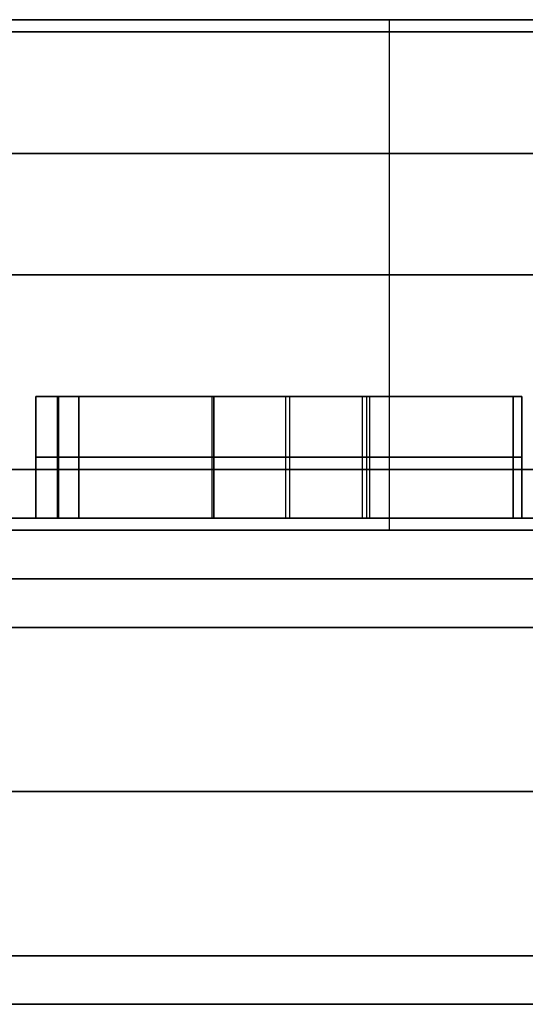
# Model space of a CAD drawing. Header units: centimetres. Extents: x -10 to 8.9, y -34.1 to -8.
# Tile 210 of 256: x -6.987 to -6.779, y -8.705 to -8.3. Entities that reach past the tile are written whole.
import ezdxf

# ---------------------------------------------------------------- set-up
doc = ezdxf.new("R2010")
doc.units = ezdxf.units.CM
doc.layers.add('Default', color=7, linetype='Continuous', true_color=0x000000)

msp = doc.modelspace()

# ---------------------------------------------------------------- linework, layer by layer
at = {"layer": 'Default'}
for p, q in [((-6.8353, -8.51, 2.72942), (-6.8353, -8.3, 2.72942)), ((-6.98058, -8.505, 1.29897), (-6.98058, -8.455, 1.29897)), ((-6.96293, -8.455, 1.29897), (-6.98058, -8.455, 1.29897)), ((-6.97176, -8.505, 1.472), (-6.97176, -8.455, 1.472)), ((-6.97176, -8.505, 1.12594), (-6.97176, -8.455, 1.12594)), ((-6.97176, -8.455, 1.12594), (-6.97176, -8.455, 1.472)), ((-6.97159, -8.505, 5.4599), (-6.97159, -8.455, 5.4599)), ((-6.97125, -8.505, 5.66662), (-6.97125, -8.455, 5.66662)), ((-6.96293, -8.505, 1.29897), (-6.96293, -8.455, 1.29897)), ((-6.90752, -8.505, 5.48231), (-6.90752, -8.455, 5.48231)), ((-6.90735, -8.505, 5.56403), (-6.90735, -8.455, 5.56403)), ((-6.84574, -8.455, 5.5625), (-6.90615, -8.455, 5.5625)), ((-6.87782, -8.505, 5.6875), (-6.87782, -8.455, 5.6875)), ((-6.87621, -8.505, 5.4375), (-6.87621, -8.455, 5.4375)), ((-6.87621, -8.455, 5.4375), (-6.87621, -8.455, 5.48231)), ((-6.87621, -8.455, 5.5242), (-6.87621, -8.455, 5.60156)), ((-6.87621, -8.455, 5.64269), (-6.87621, -8.455, 5.6875)), ((-6.84633, -8.505, 5.64269), (-6.84633, -8.455, 5.64269)), ((-6.84455, -8.505, 5.56097), (-6.84455, -8.455, 5.56097)), ((-6.78439, -8.505, 5.6651), (-6.78439, -8.455, 5.6651)), ((-6.78082, -8.505, 5.45838), (-6.78082, -8.455, 5.45838)), ((-6.98058, -8.48, 1.472), (-6.96293, -8.48, 1.472)), ((-6.98058, -8.48, 1.12594), (-6.98058, -8.48, 1.472)), ((-6.96293, -8.48, 1.12594), (-6.98058, -8.48, 1.12594)), ((-6.97159, -8.48, 5.48231), (-6.84345, -8.48, 5.48231)), ((-6.97159, -8.48, 5.4375), (-6.97159, -8.48, 5.48231)), ((-6.78082, -8.48, 5.4375), (-6.97159, -8.48, 5.4375)), ((-6.97125, -8.48, 5.6875), (-6.78439, -8.48, 5.6875)), ((-6.97125, -8.48, 5.64575), (-6.97125, -8.48, 5.6875)), ((-6.84345, -8.48, 5.48231), (-6.97125, -8.48, 5.64575)), ((-6.96293, -8.48, 1.472), (-6.96293, -8.48, 1.12594)), ((-6.90828, -8.48, 5.64269), (-6.78082, -8.48, 5.47925)), ((-6.78439, -8.48, 5.64269), (-6.90828, -8.48, 5.64269)), ((-6.78439, -8.48, 5.6875), (-6.78439, -8.48, 5.64269)), ((-6.78082, -8.48, 5.47925), (-6.78082, -8.48, 5.4375)), ((-6.8353, -8.51, 4.17058), (-6.8353, -8.505, 4.17058))]:
    msp.add_line(p, q, dxfattribs=at)
at = {"layer": 'Default', "extrusion": (0, 1, 0)}
for centre, radius, start, end in [((6.55, 3.45, -8.3), 0.775, 270, 90), ((6.55, 3.45, -8.305), 1, 270, 90), ((6.55, 3.45, -8.355), 3.475, 180, 0), ((6.55, 3.45, -8.355), 3.475, 0, 180), ((6.55, 3.45, -8.405), 0.775, 270, 90), ((6.55, 3.45, -8.485), 3.225, 0, 180), ((6.55, 3.45, -8.485), 3.225, 180, 0), ((6.55, 3.45, -8.485), 1, 270, 90), ((6.55, 3.45, -8.505), 3.205, 180, 0), ((6.55, 3.45, -8.505), 3.205, 0, 180), ((6.55, 3.45, -8.505), 3.205, 180, 0), ((6.55, 3.45, -8.505), 0.775, 0, 90), ((6.55, 3.45, -8.51), 0.775, 201.6, 0), ((6.55, 3.45, -8.51), 0.775, 0, 180), ((6.55, 3.45, -8.53), 0.755, 180, 0), ((6.55, 3.45, -8.53), 0.755, 0, 180), ((6.55, 3.45, -8.685), 3.475, 0, 180), ((6.55, 3.45, -8.685), 3.475, 180, 0), ((6.55, 3.45, -8.685), 0.65, 180, 0), ((6.55, 3.45, -8.685), 0.65, 0, 180), ((6.55, 3.45, -8.705), 3.455, 0, 180), ((6.55, 3.45, -8.705), 3.455, 180, 0), ((6.55, 3.45, -8.705), 0.68, 360, 180), ((6.55, 3.45, -8.705), 0.68, 180, 360)]:
    msp.add_arc(centre, radius, start, end, dxfattribs=at)
at = {"layer": 'Default', "extrusion": (0, -1, 0)}
for centre, radius, start, end in [((-6.55, 3.45, 8.505), 1.02, 90, 270), ((-6.55, 3.45, 8.53), 0.67, 180, 0), ((-6.55, 3.45, 8.53), 0.67, 0, 180), ((-6.55, 3.45, 8.55), 0.65, 180, 0), ((-6.55, 3.45, 8.55), 0.65, 0, 180), ((-6.55, 3.45, 8.6175), 0.65, 180, 0), ((-6.55, 3.45, 8.6175), 0.65, 0, 180), ((-6.55, 3.45, 8.705), 0.87997, 90, 270), ((-6.55, 3.45, 8.705), 0.67, 0, 180), ((-6.55, 3.45, 8.705), 0.67, 180, 0), ((-6.55, 3.45, 8.705), 0.67, 180, 360)]:
    msp.add_arc(centre, radius, start, end, dxfattribs=at)
at = {"layer": 'Default'}
for points in [[(-6.98058, -8.455, 1.472), (-6.98058, -8.48, 1.472), (-6.98058, -8.505, 1.472)], [(-6.96293, -8.455, 1.472), (-6.97176, -8.455, 1.472), (-6.98058, -8.455, 1.472)], [(-6.98058, -8.455, 1.12594), (-6.98058, -8.48, 1.12594), (-6.98058, -8.505, 1.12594)], [(-6.98058, -8.455, 1.472), (-6.98058, -8.455, 1.29897), (-6.98058, -8.455, 1.12594)], [(-6.98058, -8.455, 1.12594), (-6.97176, -8.455, 1.12594), (-6.96293, -8.455, 1.12594)], [(-6.97159, -8.455, 5.48231), (-6.97159, -8.48, 5.48231), (-6.97159, -8.505, 5.48231)], [(-6.84345, -8.455, 5.48231), (-6.90752, -8.455, 5.48231), (-6.97159, -8.455, 5.48231)], [(-6.97159, -8.455, 5.4375), (-6.97159, -8.48, 5.4375), (-6.97159, -8.505, 5.4375)], [(-6.97159, -8.455, 5.48231), (-6.97159, -8.455, 5.4599), (-6.97159, -8.455, 5.4375)], [(-6.97159, -8.455, 5.4375), (-6.87621, -8.455, 5.4375), (-6.78082, -8.455, 5.4375)], [(-6.97125, -8.455, 5.6875), (-6.97125, -8.48, 5.6875), (-6.97125, -8.505, 5.6875)], [(-6.78439, -8.455, 5.6875), (-6.87782, -8.455, 5.6875), (-6.97125, -8.455, 5.6875)], [(-6.97125, -8.455, 5.64575), (-6.97125, -8.48, 5.64575), (-6.97125, -8.505, 5.64575)], [(-6.97125, -8.455, 5.6875), (-6.97125, -8.455, 5.66662), (-6.97125, -8.455, 5.64575)], [(-6.97125, -8.455, 5.64575), (-6.90735, -8.455, 5.56403), (-6.84345, -8.455, 5.48231)], [(-6.96293, -8.455, 1.472), (-6.96293, -8.48, 1.472), (-6.96293, -8.505, 1.472)], [(-6.96293, -8.455, 1.12594), (-6.96293, -8.455, 1.29897), (-6.96293, -8.455, 1.472)], [(-6.96293, -8.505, 1.12594), (-6.96293, -8.48, 1.12594), (-6.96293, -8.455, 1.12594)], [(-6.90828, -8.455, 5.64269), (-6.90828, -8.48, 5.64269), (-6.90828, -8.505, 5.64269)], [(-6.78082, -8.455, 5.47925), (-6.84455, -8.455, 5.56097), (-6.90828, -8.455, 5.64269)], [(-6.90828, -8.455, 5.64269), (-6.84633, -8.455, 5.64269), (-6.78439, -8.455, 5.64269)], [(-6.84345, -8.455, 5.48231), (-6.84345, -8.48, 5.48231), (-6.84345, -8.505, 5.48231)], [(-6.78439, -8.455, 5.64269), (-6.78439, -8.48, 5.64269), (-6.78439, -8.505, 5.64269)], [(-6.78439, -8.455, 5.6875), (-6.78439, -8.48, 5.6875), (-6.78439, -8.505, 5.6875)], [(-6.78439, -8.455, 5.64269), (-6.78439, -8.455, 5.6651), (-6.78439, -8.455, 5.6875)], [(-6.78082, -8.455, 5.47925), (-6.78082, -8.48, 5.47925), (-6.78082, -8.505, 5.47925)], [(-6.78082, -8.455, 5.4375), (-6.78082, -8.455, 5.45838), (-6.78082, -8.455, 5.47925)], [(-6.78082, -8.505, 5.4375), (-6.78082, -8.48, 5.4375), (-6.78082, -8.455, 5.4375)], [(-6.98058, -8.505, 1.12594), (-6.97176, -8.505, 1.12594), (-6.96293, -8.505, 1.12594)], [(-6.98058, -8.505, 1.472), (-6.98058, -8.505, 1.29897), (-6.98058, -8.505, 1.12594)], [(-6.96293, -8.505, 1.472), (-6.97176, -8.505, 1.472), (-6.98058, -8.505, 1.472)], [(-6.97159, -8.505, 5.4375), (-6.87621, -8.505, 5.4375), (-6.78082, -8.505, 5.4375)], [(-6.97159, -8.505, 5.48231), (-6.97159, -8.505, 5.4599), (-6.97159, -8.505, 5.4375)], [(-6.84345, -8.505, 5.48231), (-6.90752, -8.505, 5.48231), (-6.97159, -8.505, 5.48231)], [(-6.97125, -8.505, 5.6875), (-6.97125, -8.505, 5.66662), (-6.97125, -8.505, 5.64575)], [(-6.78439, -8.505, 5.6875), (-6.87782, -8.505, 5.6875), (-6.97125, -8.505, 5.6875)], [(-6.97125, -8.505, 5.64575), (-6.90735, -8.505, 5.56403), (-6.84345, -8.505, 5.48231)], [(-6.96293, -8.505, 1.12594), (-6.96293, -8.505, 1.29897), (-6.96293, -8.505, 1.472)], [(-6.90828, -8.505, 5.64269), (-6.84633, -8.505, 5.64269), (-6.78439, -8.505, 5.64269)], [(-6.78082, -8.505, 5.47925), (-6.84455, -8.505, 5.56097), (-6.90828, -8.505, 5.64269)], [(-6.78439, -8.505, 5.64269), (-6.78439, -8.505, 5.6651), (-6.78439, -8.505, 5.6875)], [(-6.78082, -8.505, 5.4375), (-6.78082, -8.505, 5.45838), (-6.78082, -8.505, 5.47925)]]:
    msp.add_open_spline(points, degree=2, dxfattribs=at)

doc.saveas('drawing.dxf')
